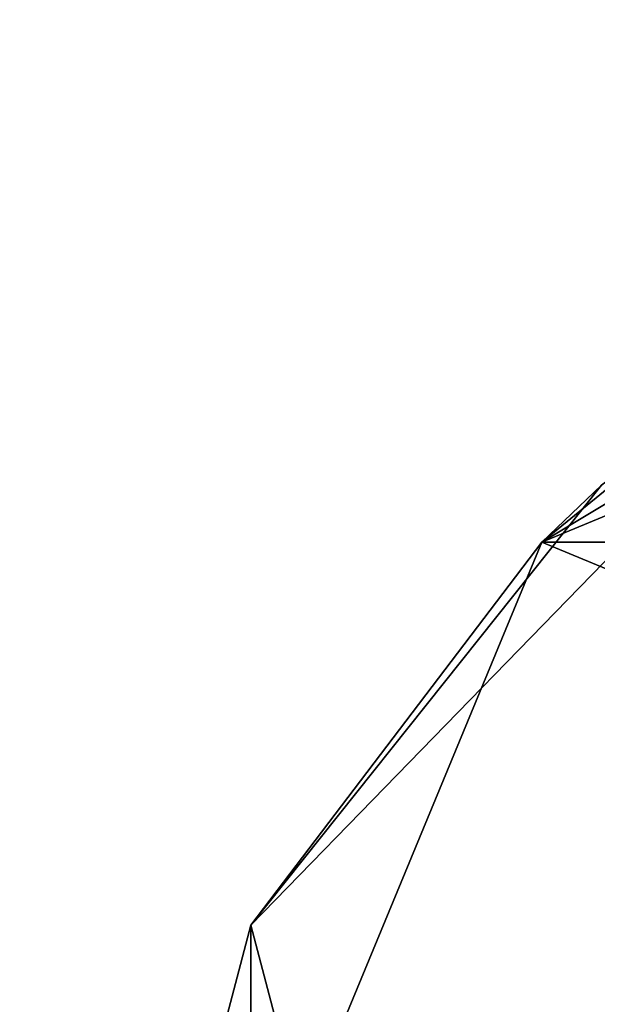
# Model space of a CAD drawing. Header units: millimetres. Extents: x -147 to 294, y -82 to 275.
# Tile 37 of 256: x 216.39 to 221.9, y 27.62 to 37. Entities that reach past the tile are written whole.
import ezdxf

# ---------------------------------------------------------------- set-up
doc = ezdxf.new("R2010")
doc.units = ezdxf.units.MM
doc.header["$LTSCALE"] = 67.506716
for name, color, linetype in [('4072', 7, 'CONTINUOUS'), ('4073', 7, 'CONTINUOUS'), ('4074', 7, 'CONTINUOUS')]:
    doc.layers.add(name, color=color, linetype=linetype)

msp = doc.modelspace()

# ---------------------------------------------------------------- linework, layer by layer
at = {"layer": '4072', "linetype": 'CONTINUOUS'}
for points in [[(233.3901, 37, -81.1), (245.4108, 32.0207, -81.1), (221.3694, 32.0207, -81.1), (233.3901, 37, -81.1)], [(221.3694, 32.0207, -81.1), (250.3901, 20, -81.1), (216.3901, 20, -81.1), (221.3694, 32.0207, -81.1)], [(245.4108, 32.0207, -81.1), (250.3901, 20, -81.1), (221.3694, 32.0207, -81.1), (245.4108, 32.0207, -81.1)]]:
    msp.add_3dface(points, dxfattribs=at)
at = {"layer": '4073', "linetype": 'CONTINUOUS'}
for points in [[(218.5949, 28.3725, -29.1), (224.6326, 5.4293, -29.1), (224.6326, 34.5707, -29.1), (218.5949, 28.3725, -29.1)], [(216.3901, 20, -29.1), (218.5949, 11.6274, -29.1), (218.5949, 28.3725, -29.1), (216.3901, 20, -29.1)], [(218.5949, 11.6274, -29.1), (224.6326, 5.4293, -29.1), (218.5949, 28.3725, -29.1), (218.5949, 11.6274, -29.1)]]:
    msp.add_3dface(points, dxfattribs=at)
at = {"layer": '4074', "linetype": 'CONTINUOUS'}
for points in [[(233.3901, 37, -81.1), (221.3694, 32.0207, -81.1), (228.4155, 36.2559, -49.7212), (233.3901, 37, -81.1)], [(228.4155, 36.2559, -49.7212), (221.3694, 32.0207, -81.1), (224.0123, 34.1794, -46.0395), (228.4155, 36.2559, -49.7212)], [(218.5949, 28.3725, -29.1), (224.6326, 34.5707, -29.1), (221.9379, 32.5637, -41.0633), (218.5949, 28.3725, -29.1)], [(224.0123, 34.1794, -46.0395), (221.3694, 32.0207, -81.1), (221.9379, 32.5637, -41.0633), (224.0123, 34.1794, -46.0395)], [(221.3694, 32.0207, -81.1), (218.5949, 28.3725, -29.1), (221.9379, 32.5637, -41.0633), (221.3694, 32.0207, -81.1)], [(221.3694, 32.0207, -81.1), (216.3901, 20, -81.1), (218.5949, 28.3725, -29.1), (221.3694, 32.0207, -81.1)], [(216.3901, 20, -81.1), (216.3901, 20, -29.1), (218.5949, 28.3725, -29.1), (216.3901, 20, -81.1)]]:
    msp.add_3dface(points, dxfattribs=at)

doc.saveas('drawing.dxf')
